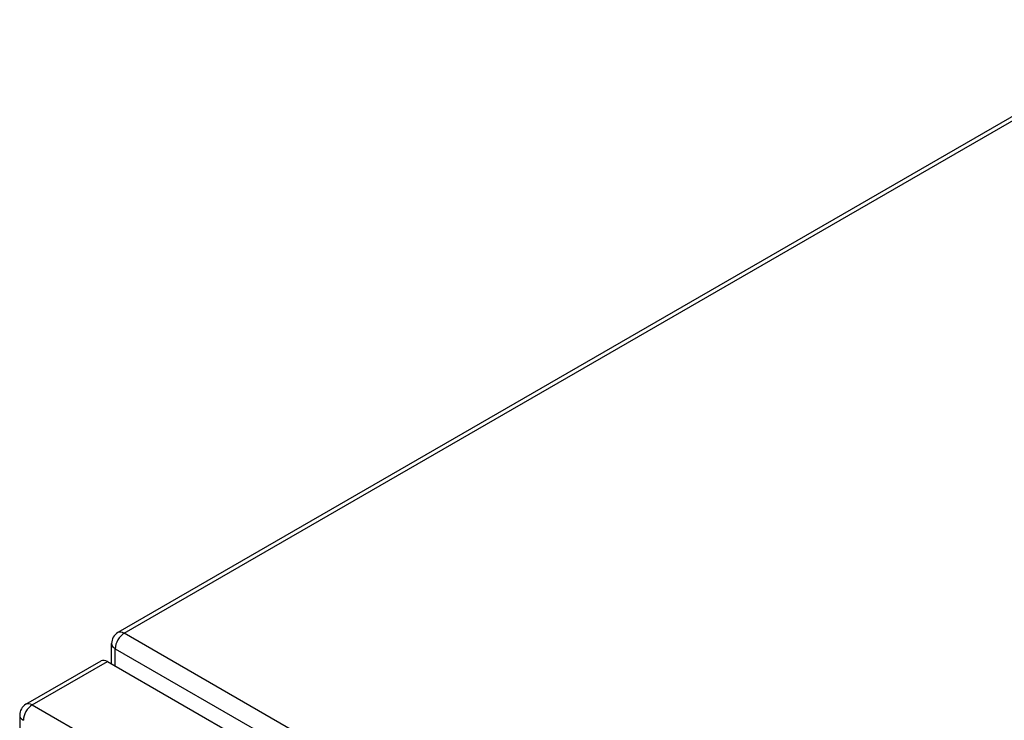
# Model space of a CAD drawing. Header units: inches. Extents: x 20 to 448, y 48 to 213.
# Tile 219 of 235: x 379.01 to 386.75, y 206.78 to 212.29. Entities that reach past the tile are written whole.
import ezdxf

# ---------------------------------------------------------------- set-up
doc = ezdxf.new("R2010")
doc.units = ezdxf.units.IN
doc.header["$MEASUREMENT"] = 0
doc.layers.add('Visible Edges(ANSI)', color=7, linetype='Continuous', lineweight=25)
doc.layers.add('Visible Tangent Edges(ANSI)', color=7, linetype='Continuous', lineweight=25)

msp = doc.modelspace()

# ---------------------------------------------------------------- linework, layer by layer
at = {"layer": 'Visible Edges(ANSI)'}
for p, q in [((388.1275, 212.2893), (379.7822, 207.4711)), ((379.7327, 207.2255), (379.7327, 207.3854)), ((379.0602, 206.9083), (379.6507, 207.2492)), ((379.7002, 207.2443), (409.1193, 190.2591)), ((379.0107, 206.8225), (379.0107, 176.8408))]:
    msp.add_line(p, q, dxfattribs=at)
for centre in [(379.8317, 207.3854), (379.1097, 206.8225)]:
    msp.add_arc(centre, 0.099, 120, 180, dxfattribs=at)
msp.add_ellipse((379.7002, 207.1634), major_axis=(-0.0495, 0.0857), ratio=0.57735, start_param=5.497787, end_param=6.283185, dxfattribs=at)
at = {"layer": 'Visible Tangent Edges(ANSI)'}
for p, q in [((379.8317, 207.4662), (388.1543, 212.2713)), ((409.3902, 190.4006), (379.8317, 207.4662)), ((379.7617, 207.345), (409.3202, 190.2794)), ((379.7617, 207.2087), (379.7617, 207.345)), ((379.1097, 206.9034), (379.7002, 207.2443)), ((379.1097, 206.9034), (408.5289, 189.9182))]:
    msp.add_line(p, q, dxfattribs=at)
for centre, major_axis, start_param, end_param in [((379.8317, 207.3854), (-0.0495, -0.0857), 3.926991, 5.497787), ((379.8317, 207.3854), (-0.0495, 0.0857), 5.497787, 6.283185), ((379.8317, 207.3854), (-0.099, 0), 0, 0.785398), ((379.1097, 206.8225), (-0.0495, -0.0857), 3.926991, 5.497787), ((379.1097, 206.8225), (-0.0495, 0.0857), 5.497787, 6.283185), ((379.1097, 206.8225), (-0.099, 0), 0, 0.785398)]:
    msp.add_ellipse(centre, major_axis=major_axis, ratio=0.57735, start_param=start_param, end_param=end_param, dxfattribs=at)

doc.saveas('drawing.dxf')
